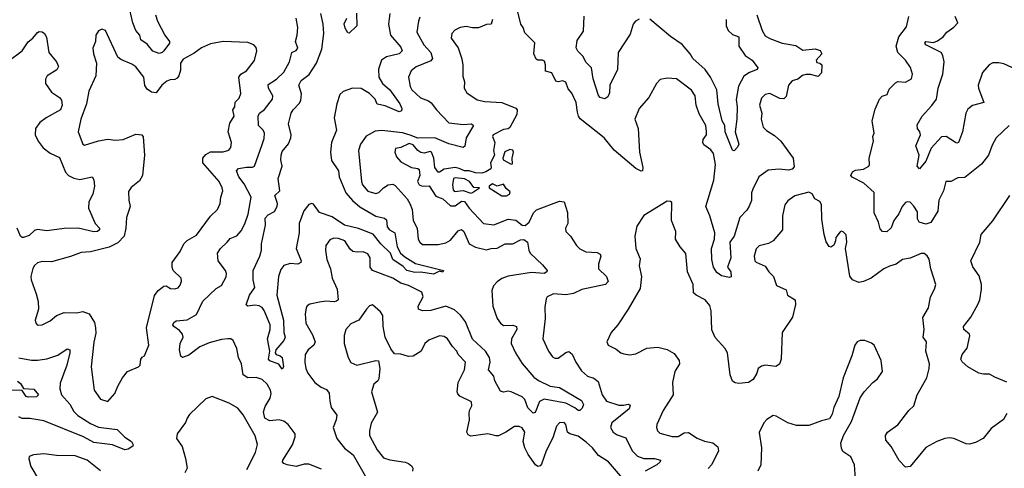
# Model space of a CAD drawing. Extents: x 1892934 to 2008621, y 567149 to 683290.
# Tile 79 of 256: x 1909120 to 1915439, y 612894 to 615775. Entities that reach past the tile are written whole.
import ezdxf

# ---------------------------------------------------------------- set-up
doc = ezdxf.new("R2010")
doc.units = 0

msp = doc.modelspace()

# ---------------------------------------------------------------- linework, layer by layer
at = {"layer": '0CON20XD'}
for points in [[(1909991, 615805), (1910004.2, 615765), (1910051, 615675), (1910081.8, 615635), (1910080.5, 615625), (1910045, 615575.4), (1910035, 615563.8), (1910015, 615556.9), (1909975, 615572.5), (1909937.1, 615617.1), (1909897.1, 615645), (1909890, 615675), (1909865.9, 615705), (1909845.3, 615755), (1909817.1, 615875)], [(1911495.6, 615815), (1911486.8, 615746.8), (1911499.4, 615675), (1911565, 615599.2), (1911574.3, 615575), (1911555.7, 615555), (1911473.6, 615536.4), (1911441.1, 615515), (1911422.7, 615457.3), (1911423.8, 615405), (1911447.3, 615365), (1911495.4, 615325), (1911560, 615235), (1911571.8, 615205), (1911569.8, 615190.2), (1911555, 615183.3), (1911465, 615221.3), (1911415, 615232.9), (1911401.1, 615265), (1911365, 615301.2), (1911312, 615332), (1911255, 615334.8), (1911196.8, 615313.2), (1911175, 615294.4), (1911155.2, 615234.8), (1911138.8, 615145), (1911152.8, 615065), (1911121.4, 614985), (1911114.7, 614924.7), (1911121.3, 614871.3), (1911166.9, 614805), (1911169.4, 614765), (1911212.5, 614662.5), (1911255, 614612.5), (1911301.9, 614571.9), (1911405, 614512.6), (1911460.5, 614500.5), (1911475, 614488.8), (1911477.7, 614445), (1911493.5, 614425), (1911527.5, 614405), (1911541.5, 614315), (1911564.5, 614275), (1911591, 614251), (1911659.2, 614209.2), (1911840, 614165), (1911836.4, 614153.6), (1911815, 614160), (1911775, 614140), (1911695, 614153.2), (1911655, 614150.4), (1911605, 614164.6), (1911580.6, 614190.6), (1911515.5, 614235), (1911500, 614275), (1911436.9, 614335), (1911387.6, 614397.6), (1911295, 614434.7), (1911205, 614456.1), (1911125, 614509.6), (1911045, 614535.5), (1911005, 614589.2), (1910995, 614594.2), (1910975, 614587.5), (1910942.9, 614547.1), (1910913.8, 614465), (1910913.2, 614405), (1910893.8, 614305), (1910926.9, 614225), (1910924.3, 614215.7), (1910905.5, 614204.5), (1910855, 614208.2), (1910814.7, 614195.3), (1910795, 614170.8), (1910780, 614125), (1910769.7, 614005), (1910813.2, 613845), (1910815.9, 613765.9), (1910823.1, 613735), (1910815.8, 613715), (1910763.8, 613655), (1910758.8, 613635), (1910765, 613623.8), (1910792.5, 613615), (1910803.8, 613605), (1910812.5, 613545), (1910805, 613530), (1910782.5, 613562.5), (1910725, 613583.3), (1910715.8, 613595), (1910724.3, 613645), (1910709.2, 613725), (1910728.1, 613785), (1910727.5, 613815), (1910687.8, 613907.8), (1910675, 613925.8), (1910657.3, 613937.3), (1910627.9, 613942.1), (1910584.2, 613934.2), (1910573.9, 613943.9), (1910593.8, 614005), (1910630, 614055), (1910618.5, 614105), (1910617.9, 614165), (1910660.6, 614255), (1910672, 614295), (1910670.8, 614335), (1910697.1, 614455), (1910695, 614500), (1910715, 614522.5), (1910755, 614543.1), (1910773.1, 614575), (1910774.3, 614595), (1910756.7, 614645), (1910788.4, 614675), (1910778.5, 614755), (1910804.4, 614835), (1910795.3, 614875), (1910797.2, 614905), (1910805, 614928.6), (1910845, 614978), (1910859.6, 615015), (1910861.8, 615035), (1910845.5, 615105), (1910862.2, 615175), (1910874.1, 615195.9), (1910913.5, 615236.5), (1910923.2, 615256.7), (1910928.4, 615298.4), (1910910.7, 615355), (1910926.2, 615385), (1910977.7, 615422.3), (1910996.8, 615453.2), (1911024.6, 615495), (1911058.5, 615585), (1911071.2, 615685), (1911067.5, 615745), (1911051.8, 615815)], [(1911282.4, 615817.6), (1911283.8, 615735), (1911235, 615688.8), (1911225, 615690), (1911209.4, 615719.4), (1911201.7, 615748.3), (1911218.8, 615785)], [(1913850, 615805), (1913885.4, 615705.4), (1913905, 615670.8), (1913934.6, 615654.6), (1914014.1, 615624.1), (1914100.6, 615609.4), (1914145, 615578.8), (1914225, 615588.2), (1914257.2, 615577.2), (1914268.6, 615555), (1914230.7, 615515), (1914235, 615500), (1914255, 615495.5), (1914267.5, 615485), (1914265, 615433.3), (1914245, 615410), (1914195, 615423.6), (1914165, 615422.1), (1914144.7, 615415.3), (1914115, 615393.1), (1914078.3, 615381.7), (1914054.5, 615355), (1914038, 615282), (1914025, 615265.7), (1913998.9, 615268.9), (1913935, 615300), (1913903.3, 615295), (1913879.7, 615270.3), (1913868.6, 615225), (1913882.9, 615175), (1913879.4, 615135), (1913892.2, 615085), (1913912.8, 615062.8), (1913965, 615030.5), (1914004.6, 614995), (1914084.7, 614885), (1914090.1, 614829.9), (1914076.7, 614815), (1914055, 614808.9), (1913995.2, 614814.8), (1913922.7, 614807.3), (1913863.3, 614765), (1913824.7, 614685.3), (1913817.5, 614662.5), (1913815.7, 614614.3), (1913802.1, 614577.9), (1913787.5, 614552.5), (1913741.1, 614505), (1913704.7, 614385), (1913677.9, 614345), (1913684.7, 614245), (1913663.5, 614185), (1913683.8, 614155), (1913687, 614123), (1913675, 614120), (1913625, 614129.2), (1913595, 614151.9), (1913573.6, 614185), (1913562.8, 614235), (1913560.7, 614305), (1913578.8, 614365), (1913581.5, 614405), (1913548.2, 614515), (1913522.5, 614575), (1913575.4, 614745), (1913585.3, 614845), (1913571.8, 614915), (1913555, 614937.9), (1913511.2, 614971.2), (1913503.3, 614985), (1913506.7, 615005), (1913528, 615035), (1913527.1, 615057.1), (1913523.1, 615095), (1913480.6, 615170.6), (1913461.5, 615225), (1913454.4, 615285), (1913432.4, 615322.4), (1913335, 615394), (1913275, 615399.2), (1913229.5, 615390.5), (1913206.2, 615365), (1913157.1, 615275), (1913095.6, 615205), (1913068.6, 615135), (1913088.5, 615075), (1913096.8, 614925), (1913118.5, 614825), (1913118, 614805), (1913108, 614802), (1913075, 614819.1), (1912936.2, 614936.2), (1912871.8, 615015), (1912717.9, 615137.9), (1912705.6, 615155), (1912699.4, 615180.6), (1912691.9, 615241.9), (1912663.4, 615303.4), (1912640.7, 615330.7), (1912625, 615372.5), (1912605, 615381.5), (1912575, 615376.4), (1912560, 615380), (1912535, 615433.3), (1912494.2, 615445), (1912495.2, 615485), (1912487.4, 615507.4), (1912475, 615515.8), (1912444.6, 615514.6), (1912435, 615521.2), (1912420, 615555), (1912426.4, 615626.4), (1912361.2, 615691.2), (1912351.2, 615725), (1912336, 615745), (1912316.2, 615825)], [(1911057.5, 612887.5), (1910975, 612920), (1910945, 612920.4), (1910895, 612905.3), (1910836.4, 612916.4), (1910815.4, 612925.4), (1910807.1, 612935), (1910809.4, 612945), (1910871.2, 613045), (1910887.9, 613095), (1910886.8, 613115), (1910843.9, 613173.9), (1910815, 613197.1), (1910785, 613205.4), (1910725, 613198.6), (1910693.9, 613215), (1910684, 613256), (1910695, 613291.4), (1910727.1, 613345), (1910733.4, 613375), (1910729.7, 613395), (1910707.1, 613435), (1910675, 613464.6), (1910637.6, 613477.6), (1910585, 613474.8), (1910553.9, 613495), (1910543.3, 613565), (1910524.4, 613605), (1910513.6, 613663.6), (1910490.8, 613715), (1910475.5, 613725.5), (1910455, 613725.6), (1910415, 613721.1), (1910335, 613699.2), (1910275, 613673.1), (1910205, 613620), (1910165, 613604.2), (1910153.6, 613613.6), (1910144.7, 613655.3), (1910149.3, 613695), (1910168.2, 613735), (1910164.1, 613755), (1910145, 613778.2), (1910109.4, 613805), (1910103.5, 613815), (1910109.4, 613830.6), (1910125, 613840), (1910195, 613847.1), (1910255, 613881.5), (1910295, 613967.8), (1910381.8, 614048.2), (1910415, 614068.1), (1910445, 614123.3), (1910448.1, 614145), (1910441.4, 614165), (1910392.9, 614225), (1910390, 614275), (1910408.9, 614305), (1910452.2, 614345), (1910470.2, 614369.8), (1910512.5, 614387.5), (1910541.9, 614418.1), (1910565, 614464), (1910585.3, 614525), (1910606.2, 614635), (1910559.5, 614719.5), (1910525.3, 614765), (1910512.1, 614805), (1910525, 614818), (1910575, 614827.8), (1910613.1, 614826.9), (1910626.3, 614833.7), (1910676.5, 614973.5), (1910688.9, 615011.1), (1910690, 615045), (1910683.5, 615065), (1910652.2, 615095), (1910650, 615155), (1910659.4, 615175), (1910691.2, 615198.8), (1910742.7, 615265), (1910745.4, 615285.4), (1910716.5, 615335), (1910715, 615358.8), (1910767.8, 615392.2), (1910815, 615438.6), (1910851.5, 615505), (1910866.4, 615563.6), (1910895, 615576.9), (1910905, 615590.8), (1910888.9, 615635), (1910900.4, 615675), (1910904.5, 615725), (1910893.5, 615783.5)], [(1911688.9, 615791.1), (1911678.5, 615765), (1911668.2, 615695), (1911713.6, 615613.6), (1911757.7, 615565), (1911769.4, 615525), (1911758.7, 615511.3), (1911665, 615471.8), (1911632.7, 615447.3), (1911615.5, 615405), (1911626.9, 615345), (1911636.2, 615325), (1911692.1, 615272.1), (1911743.9, 615253.9), (1911761.5, 615241.5), (1911795.3, 615195.3), (1911875, 615113.3), (1911965, 615101.9), (1912020, 615105), (1912032, 615095), (1911985.4, 615015), (1911976.7, 614963.3), (1911965.4, 614954.6), (1911875, 614976.9), (1911785, 615015.7), (1911675, 615013.9), (1911626, 615034), (1911577.2, 615047.2), (1911445, 615062.9), (1911401.1, 615058.9), (1911343.1, 615026.9), (1911307.5, 614975), (1911294.6, 614935), (1911312.8, 614735), (1911319.1, 614715), (1911355, 614674.4), (1911405, 614658.9), (1911425, 614664.3), (1911455, 614695.6), (1911485, 614714.5), (1911515, 614718.5), (1911528.8, 614708.8), (1911605.7, 614625), (1911624.4, 614595), (1911637.8, 614555), (1911645.6, 614485), (1911670.6, 614435), (1911677.1, 614365), (1911687.5, 614345), (1911705, 614330.6), (1911805, 614330.9), (1911855, 614342.3), (1911885, 614359.6), (1911935, 614417.8), (1911955, 614427.5), (1911970.5, 614415), (1912004.6, 614334.6), (1912045, 614313.5), (1912115, 614295.8), (1912145, 614305.5), (1912185, 614306.5), (1912235, 614334.4), (1912285, 614336.2), (1912335, 614361.4), (1912355, 614362), (1912379.2, 614345), (1912386.9, 614295), (1912397.1, 614275), (1912475, 614201.1), (1912504.2, 614165), (1912503.8, 614155), (1912485, 614144.6), (1912405, 614151.1), (1912255, 614128.4), (1912215, 614113.6), (1912185, 614091.8), (1912160, 614065), (1912150.9, 614035), (1912157.4, 613935), (1912185, 613855.6), (1912205, 613825.5), (1912225, 613810.4), (1912285, 613813.8), (1912308.1, 613805), (1912311.5, 613785), (1912276.9, 613725), (1912273.9, 613695), (1912301.5, 613635), (1912345, 613567.1), (1912419.9, 613479.9), (1912448.6, 613458.6), (1912525, 613421.6), (1912585, 613413.6), (1912725, 613328.9), (1912737.6, 613302.4), (1912729.7, 613280.3), (1912715.8, 613264.2), (1912705, 613264.3), (1912682.4, 613282.4), (1912625, 613311.8), (1912485, 613336.8), (1912455, 613323.5), (1912427.7, 613252.3), (1912415, 613247.5), (1912382, 613282), (1912361.3, 613335), (1912345, 613352.5), (1912274.6, 613384.6), (1912255, 613388.1), (1912225, 613382.5), (1912205, 613390), (1912169.5, 613455), (1912163.3, 613485), (1912128.8, 613525), (1912139.2, 613575), (1912135, 613605.6), (1912108.6, 613645), (1912025, 613723.1), (1911982, 613835), (1911948.1, 613878.1), (1911910.6, 613910.6), (1911855, 613933.9), (1911757.5, 613907.5), (1911705, 613905.6), (1911680, 613915), (1911677.1, 613935), (1911708.6, 613995), (1911700, 614025), (1911615, 614067.5), (1911565, 614082.5), (1911515, 614115.3), (1911385, 614164.5), (1911370, 614185), (1911370, 614245), (1911355, 614271.4), (1911325, 614283.5), (1911285, 614281.1), (1911256.9, 614286.9), (1911240.5, 614300.5), (1911207.1, 614355), (1911165, 614370.3), (1911135, 614372), (1911109.3, 614360.7), (1911085.5, 614325), (1911083.1, 614295), (1911090.9, 614235), (1911114.4, 614175), (1911125.6, 614115), (1911157.5, 614045), (1911163.4, 613976.6), (1911153.6, 613966.4), (1911137.7, 613962.3), (1911085, 613966.4), (1911045, 613960.6), (1910982.1, 613947.9), (1910965, 613936.2), (1910958.3, 613921.7), (1910952.5, 613885), (1910955.6, 613825), (1910999.8, 613749.8), (1911016.7, 613705), (1911007.1, 613685), (1910971.9, 613655), (1910952.7, 613625), (1910948.8, 613575), (1910957.1, 613535), (1910969.5, 613505), (1911015, 613445.7), (1911055, 613415.6), (1911089.4, 613399.4), (1911106.5, 613376.5), (1911109.4, 613325), (1911118.9, 613285), (1911155.5, 613235), (1911151.1, 613205), (1911132.7, 613155), (1911155.3, 613085), (1911205, 613022.7), (1911260.3, 612980.3), (1911336.5, 612845)], [(1912154.4, 615775.6), (1912145, 615746.7), (1912115, 615744), (1912065, 615722.5), (1912025, 615721.4), (1911985, 615731.1), (1911947.5, 615725), (1911912.4, 615707.6), (1911893, 615687), (1911889.1, 615655), (1911934.4, 615595), (1911956.7, 615523.3), (1911963.2, 615483.2), (1911963, 615413), (1911974, 615375), (1911972.5, 615335), (1911988.8, 615305), (1912055, 615259.2), (1912105, 615248.6), (1912215, 615243.3), (1912305, 615205.7), (1912312.9, 615195), (1912309.6, 615165), (1912265, 615081.4), (1912255, 615074.4), (1912225, 615070), (1912157.8, 615035), (1912154.7, 615025), (1912170, 614985), (1912161.2, 614935), (1912166.1, 614905), (1912141.2, 614855), (1912146.7, 614825), (1912142.6, 614817.4), (1912111.8, 614798.2), (1912085, 614790), (1912045, 614790.5), (1912005, 614804.6), (1911975, 614803.3), (1911939.9, 614819.9), (1911915, 614824.4), (1911845, 614813.8), (1911815, 614795.3), (1911805, 614795.3), (1911783.8, 614825), (1911777.4, 614885), (1911763.2, 614923.2), (1911755, 614929), (1911715, 614917.5), (1911695, 614922.8), (1911674.9, 614934.9), (1911645, 614971.3), (1911620.1, 614979.9), (1911566, 614954), (1911532.1, 614947.9), (1911526.9, 614925), (1911537.4, 614895), (1911565, 614861.7), (1911634.7, 614824.7), (1911675, 614819.6), (1911683.5, 614813.5), (1911688.2, 614775), (1911672.1, 614735), (1911682.8, 614715), (1911705, 614706.3), (1911747, 614707), (1911790.6, 614640.6), (1911835, 614623.2), (1911885, 614579.3), (1911915, 614579.9), (1911955, 614609.8), (1911975, 614607), (1912004.5, 614564.5), (1912096.7, 614466.7), (1912163.5, 614456.5), (1912255, 614493.8), (1912305, 614487), (1912345, 614455.8), (1912365, 614453), (1912390.6, 614475), (1912418, 614535), (1912435.9, 614554.1), (1912585, 614610.3), (1912615, 614604.3), (1912635.6, 614535.6)], [(1913095, 615777.5), (1913072.5, 615765), (1913057.1, 615745), (1913037.4, 615682.6), (1912960.6, 615565), (1912955.5, 615455), (1912906.5, 615355), (1912904.4, 615305.6), (1912895, 615280), (1912875, 615266), (1912845, 615275.8), (1912835, 615288.8), (1912801.2, 615395), (1912789.6, 615465), (1912755, 615500), (1912735, 615540), (1912702.8, 615572.8), (1912691.8, 615595), (1912698.1, 615641.9), (1912738.8, 615701.2), (1912743.2, 615796.8)], [(1913734.5, 615605), (1913775, 615545.6), (1913820, 615515), (1913856.2, 615465), (1913853.3, 615455), (1913804.1, 615435.9), (1913767.2, 615412.8), (1913732.5, 615347.5), (1913717.7, 615262.3), (1913724.7, 615215.3), (1913723.1, 615135), (1913711.2, 615055), (1913736, 614975), (1913726.7, 614955), (1913705, 614933.3), (1913695, 614937.5), (1913646.9, 615055), (1913645.5, 615095), (1913628.5, 615125), (1913602.5, 615235), (1913593.9, 615325), (1913554.1, 615405), (1913519.3, 615455), (1913439.5, 615525), (1913423.3, 615555), (1913371.5, 615615), (1913296.3, 615666.3), (1913165, 615778.2)], [(1913655, 615776.2), (1913653.1, 615735), (1913667.5, 615705), (1913695, 615680.5), (1913735, 615663.8), (1913734.5, 615605)], [(1915470.6, 615095), (1915387.1, 615015), (1915360.2, 614969.8), (1915338.2, 614905), (1915293.3, 614846.7), (1915185, 614761.1), (1915141.7, 614758.3), (1915095, 614735.7), (1915064.3, 614735.7), (1915049.5, 614675), (1915018.5, 614615), (1915011.6, 614545), (1914967.8, 614472.2), (1914935, 614460.6), (1914893.2, 614475), (1914881.9, 614495), (1914881.7, 614541.7), (1914857.5, 614577.5), (1914835, 614602.5), (1914815, 614605.6), (1914805, 614600), (1914782.5, 614575), (1914763, 614527), (1914730.5, 614485), (1914712.7, 614437.3), (1914685, 614412.5), (1914656.7, 614415), (1914641.4, 614431.4), (1914630.8, 614475), (1914603.8, 614535), (1914604.3, 614665), (1914537.5, 614725), (1914462.9, 614762.9), (1914453.5, 614775), (1914465, 614797.2), (1914485, 614807.3), (1914535.6, 614815), (1914568.6, 614835), (1914572.9, 614845), (1914570.8, 614885), (1914598.8, 614995), (1914596, 615025), (1914603.9, 615046.1), (1914591.1, 615125), (1914610.4, 615199.6), (1914637.5, 615265), (1914655, 615282.9), (1914686.3, 615293.7), (1914701, 615329), (1914739.8, 615370.2), (1914755, 615376.7), (1914805, 615374.2), (1914843.3, 615395), (1914849.2, 615425), (1914836.8, 615466.8), (1914805.4, 615515.4), (1914755.6, 615565), (1914744.6, 615605), (1914763.1, 615665), (1914811.1, 615728.9), (1914825.5, 615795)], [(1914881.1, 614935), (1914870.6, 614965), (1914901.9, 615035), (1914896.9, 615055), (1914882, 615075), (1914880.3, 615099.7), (1914912.9, 615155), (1914975, 615223.1), (1915004.4, 615265), (1915013.9, 615335), (1915044.3, 615425), (1915052.1, 615505), (1915045.5, 615545), (1915033.3, 615563.3), (1914935, 615613.3), (1914928, 615625), (1914935, 615635.7), (1914985, 615629.2), (1915010.9, 615639.1), (1915045.7, 615664.3), (1915069.2, 615695), (1915115, 615726.7), (1915140.6, 615755), (1915124.5, 615795)], [(1909044.3, 615505.7), (1909136.1, 615573.9), (1909175, 615632.9), (1909204.3, 615655), (1909235, 615692.5), (1909245, 615698.6), (1909265, 615696), (1909280, 615685), (1909292.4, 615662.4), (1909307.1, 615565), (1909356.9, 615505), (1909369.2, 615475), (1909358.3, 615451.7), (1909296.9, 615415), (1909286.3, 615393.7), (1909285.6, 615365), (1909325, 615308.9), (1909375.7, 615275.8), (1909388.4, 615258.4), (1909391.8, 615225), (1909381.5, 615195), (1909290.8, 615145), (1909250, 615115), (1909221.2, 615075), (1909218.8, 615035), (1909237.5, 614995), (1909271.1, 614951.1), (1909315, 614917.1), (1909375, 614889.2), (1909414.4, 614795), (1909433.9, 614773.9), (1909466.9, 614756.9), (1909505, 614749.3), (1909586, 614766), (1909595.6, 614745.6), (1909600.8, 614705), (1909589.1, 614655), (1909564.4, 614604.4), (1909561.9, 614565), (1909604.6, 614465), (1909632, 614435), (1909632.5, 614425), (1909618.8, 614415), (1909595, 614411.6), (1909495, 614435.3), (1909405, 614434.1), (1909295, 614418.5), (1909235, 614428.1), (1909215, 614420), (1909180.5, 614389.5), (1909145, 614375.6), (1909135, 614375.8), (1909125.8, 614385), (1909104.6, 614435)], [(1909685, 613323.3), (1909731.4, 613375), (1909748.7, 613421.3), (1909779.2, 613475), (1909812, 613515), (1909882.5, 613545), (1909893.6, 613556.4), (1909897.5, 613595), (1909905, 613607.5), (1909920, 613615), (1909949.2, 613685), (1909934.5, 613795), (1909985, 614003.8), (1910008.6, 614035), (1910045, 614062.5), (1910060, 614065), (1910088.3, 614048.3), (1910115, 614046), (1910136.8, 614053.2), (1910149.7, 614070.3), (1910157.5, 614095), (1910156.2, 614115), (1910104.4, 614164.4), (1910097.8, 614185), (1910098.5, 614215), (1910149.5, 614285), (1910172.9, 614335), (1910195, 614357.1), (1910255, 614390.8), (1910345, 614512.9), (1910389.4, 614555), (1910405.6, 614595), (1910410, 614635), (1910423.1, 614675), (1910420, 614695), (1910399.4, 614735), (1910295.6, 614855), (1910294.4, 614885), (1910315, 614909.4), (1910345, 614926.4), (1910425, 614926), (1910462.2, 614937.8), (1910475, 614953.8), (1910480, 614985), (1910458.2, 615055), (1910468.8, 615111.2), (1910496.7, 615155), (1910487.5, 615195), (1910501.2, 615215), (1910502.1, 615245), (1910528.3, 615271.7), (1910538.6, 615301.4), (1910526.5, 615405), (1910539.4, 615425), (1910575, 615445.5), (1910627.5, 615512.5), (1910641.4, 615575), (1910636.9, 615596.9), (1910622.7, 615612.7), (1910585, 615627.5), (1910425, 615634.4), (1910345, 615618.9), (1910286.2, 615595), (1910240.2, 615559.8), (1910168.8, 615521.2), (1910152.5, 615495), (1910151.1, 615451.1), (1910142.2, 615415), (1910131, 615399), (1910115, 615390), (1910085, 615389.3), (1910065, 615379.3), (1910033.1, 615355), (1909995, 615305.7), (1909965, 615310), (1909938.8, 615328.8), (1909922.1, 615352.1), (1909916.7, 615405), (1909865, 615472.2), (1909839.5, 615489.5), (1909768.9, 615518.9), (1909749.2, 615535), (1909670, 615705), (1909646.4, 615713.6), (1909625, 615703.3), (1909608, 615675), (1909606.7, 615635), (1909588.3, 615591.7), (1909592.5, 615555), (1909613.1, 615495), (1909608.2, 615415), (1909563.8, 615316.2), (1909547.9, 615235), (1909512.7, 615135), (1909494.4, 615055), (1909524.3, 614975), (1909535, 614968), (1909625.8, 614995.8), (1909685, 615007.8), (1909735, 615001.4), (1909785, 615005.7), (1909865, 615040.5), (1909903.3, 615035), (1909913.3, 615023.3), (1909920.4, 614905), (1909908.1, 614775), (1909889.3, 614740.7), (1909835, 614696), (1909818.8, 614671.2), (1909820, 614615), (1909827.8, 614575), (1909805.7, 614504.3), (1909801.4, 614435), (1909791.4, 614385), (1909748.8, 614341.2), (1909695, 614313.3), (1909575, 614283.8), (1909515, 614279.5), (1909445, 614252.9), (1909325, 614219.2), (1909265, 614222), (1909235, 614213.8), (1909215, 614196.7), (1909205, 614177.5), (1909190.8, 614125), (1909192.9, 614105), (1909225.9, 614014.1), (1909239.4, 613965), (1909240.8, 613915), (1909218.8, 613845), (1909223.3, 613825), (1909235, 613813.8), (1909265, 613814), (1909315, 613840.8), (1909355, 613875.6), (1909405, 613894.5), (1909485, 613892.9), (1909525, 613900.5), (1909565.5, 613885), (1909599.5, 613829.5), (1909606.7, 613795), (1909608.3, 613761.7), (1909595.8, 613704.2), (1909579.2, 613545), (1909598.6, 613395), (1909637.7, 613337.7), (1909685, 613323.3)], [(1915515, 615455.4), (1915435, 615490.6), (1915405, 615497.6), (1915365, 615496.6), (1915342.7, 615485), (1915298.9, 615435), (1915271.5, 615355), (1915272.5, 615335), (1915307, 615243), (1915235, 615224.6), (1915205, 615199.5), (1915192.4, 615175), (1915170, 615055), (1915145, 614986.7), (1915135, 614982), (1915125, 614985.8), (1915065, 615025.6), (1915035, 615022.1), (1914969.5, 614950.5), (1914935, 614865.6), (1914895, 614816.7), (1914880.8, 614835), (1914893.5, 614905), (1914881.1, 614935)], [(1912275, 614846.2), (1912281.7, 614848.3), (1912281.1, 614885), (1912290, 614925), (1912285, 614935.8), (1912265, 614941.1), (1912233.8, 614926.2), (1912220.4, 614885), (1912223.8, 614875), (1912275, 614846.2)], [(1912015, 614660), (1912025, 614664), (1912070, 614695), (1912035, 614697.5), (1912006.2, 614735), (1911975, 614752.9), (1911915, 614758.9), (1911903.1, 614755), (1911897.8, 614715), (1911902.5, 614682.5), (1911911.1, 614671.1), (1911965, 614678.2), (1912015, 614660)], [(1912215, 614642.9), (1912245, 614643.3), (1912262.5, 614655), (1912268.3, 614668.3), (1912241.1, 614691.1), (1912225, 614719.4), (1912185, 614705.7), (1912155, 614720), (1912132.5, 614705), (1912133.3, 614695), (1912215, 614642.9)], [(1915455.8, 613245), (1915433.2, 613206.8), (1915355, 613150), (1915302.9, 613085), (1915255, 613060), (1915215, 613049.2), (1915195, 613050), (1915115, 613084.4), (1915085, 613088.9), (1915057.5, 613085), (1915005, 613066.5), (1914935, 613026.7), (1914833.9, 612906.1), (1914805, 612900), (1914765, 612944), (1914713.2, 613033.2), (1914678.8, 613075), (1914676, 613105), (1914688.8, 613125), (1914755, 613171.9), (1914826.7, 613265), (1914858.9, 613295), (1914880, 613365), (1914941.5, 613475), (1914957.1, 613535), (1914958, 613565), (1914935.8, 613645), (1914938.9, 613705), (1914918.6, 613735), (1914924.4, 613785), (1914916.9, 613863.1), (1914951.9, 613925), (1914964.6, 613995.4), (1914991.4, 614045), (1915000, 614075), (1914968.1, 614175), (1914956.6, 614236.6), (1914945, 614258.8), (1914925, 614274.2), (1914905, 614274.2), (1914835, 614244), (1914785, 614234.2), (1914745, 614204.2), (1914702.3, 614192.3), (1914666, 614175), (1914585, 614115.7), (1914535, 614092.5), (1914505, 614086), (1914463.8, 614105), (1914447.3, 614127.3), (1914418.8, 614305), (1914428, 614345), (1914423.9, 614393.9), (1914405, 614413.3), (1914395, 614417.5), (1914385, 614412.5), (1914357.5, 614375), (1914356.4, 614353.6), (1914345, 614327.5), (1914326.4, 614313.6), (1914315, 614317.5), (1914295, 614347.5), (1914281.9, 614395), (1914267, 614493), (1914265, 614587.5), (1914255, 614606.2), (1914223.6, 614623.6), (1914206.4, 614656.4), (1914185, 614666.2), (1914095, 614642.5), (1914048.8, 614611.2), (1914030, 614585), (1914015.6, 614514.4), (1914016, 614425), (1913955.4, 614354.6), (1913925, 614337.5), (1913865, 614322), (1913846.3, 614303.7), (1913834.4, 614255), (1913836.9, 614226.9), (1913846.9, 614216.9), (1913905, 614192.5), (1913927.5, 614155), (1913957.1, 614125), (1913977.3, 614067.3), (1914039.5, 614039.5), (1914047.5, 614005), (1914095.8, 613975.8), (1914099.2, 613945), (1914079.2, 613865), (1914014.3, 613765), (1914007.8, 613595), (1913996.9, 613563.1), (1913972.6, 613547.4), (1913905, 613555.6), (1913880.5, 613549.5), (1913860, 613535), (1913850.6, 613505), (1913827.5, 613465), (1913796.7, 613445), (1913735, 613437.5), (1913711.7, 613441.7), (1913695, 613452.9), (1913680.4, 613495), (1913662.5, 613635), (1913645.7, 613665), (1913583.3, 613733.3), (1913563, 613783), (1913557.5, 613905), (1913549.8, 613939.8), (1913518.9, 613975), (1913460.8, 614005), (1913445, 614021.2), (1913442.5, 614075), (1913405.6, 614155), (1913395, 614273.3), (1913358.6, 614315), (1913328.6, 614365), (1913331.1, 614415), (1913302.5, 614485), (1913305, 614600), (1913297, 614607), (1913275, 614610), (1913125, 614517.1), (1913081.4, 614448.6), (1913067.1, 614385), (1913074.5, 614305), (1913101.7, 614238.3), (1913096.2, 614195), (1913111.1, 614125), (1913101.3, 614048.7), (1913024.4, 613915), (1912958.8, 613815), (1912916.2, 613765), (1912888.8, 613705), (1912897.5, 613685), (1912948.3, 613658.3), (1912977.5, 613635), (1912998, 613628), (1913035, 613622), (1913075, 613628), (1913144.2, 613665.8), (1913215, 613671.4), (1913275, 613657.1), (1913320, 613630), (1913352, 613585), (1913354, 613565), (1913324.4, 613515), (1913309.5, 613445), (1913312.9, 613365), (1913250.5, 613265), (1913208.1, 613175), (1913206.9, 613155), (1913214.2, 613135), (1913229.1, 613119.1), (1913307.6, 613097.6), (1913345, 613097.8), (1913385, 613121.8), (1913412.7, 613122.7), (1913467.1, 613087.1), (1913515, 613067.1), (1913568.2, 613058.2), (1913601.2, 613031.2), (1913604, 613005), (1913562, 612918), (1913538.3, 612891.7)], [(1915455, 613446.2), (1915378.4, 613478.4), (1915345, 613498.9), (1915305, 613498.6), (1915275.5, 613505.5), (1915205.4, 613545.4), (1915168, 613578), (1915160.5, 613595), (1915168, 613625), (1915200.8, 613665), (1915218.1, 613745), (1915215, 613756), (1915180, 613785), (1915177.5, 613805), (1915224.4, 613865), (1915268.9, 613945), (1915281.5, 613975), (1915291.9, 614045), (1915291.9, 614075), (1915278.7, 614128.7), (1915237.2, 614187.2), (1915223.3, 614225), (1915281.2, 614345), (1915291.4, 614395), (1915365, 614484), (1915475.5, 614645)], [(1912635.6, 614535.6), (1912637.1, 614465), (1912622.5, 614435), (1912626, 614415), (1912655.8, 614385), (1912693.6, 614323.6), (1912715, 614303.5), (1912754.1, 614284.1), (1912825, 614279.5), (1912845, 614268), (1912848.6, 614255), (1912834.5, 614205), (1912835.6, 614175.6), (1912885.3, 614125.3), (1912897.2, 614092.8), (1912878.8, 614075), (1912727.4, 614042.6), (1912675, 614016.2), (1912625, 614006.9), (1912545.5, 614014.5), (1912505, 613995.8), (1912497.9, 613982.1), (1912491.2, 613928.8), (1912493.1, 613855), (1912477.7, 613725), (1912514.3, 613645), (1912539.7, 613609.7), (1912555, 613600.8), (1912575, 613601.4), (1912625, 613637.5), (1912645, 613644.2), (1912665, 613626.2), (1912688.9, 613575), (1912725, 613519.2), (1912765, 613485.5), (1912805, 613472.1), (1912831.8, 613451.8), (1912858.2, 613365), (1912885, 613324.4), (1912965, 613299.8), (1912995, 613298.3), (1913025, 613306.6), (1913038.5, 613298.5), (1913030.5, 613275), (1912919.6, 613185), (1912912.3, 613155), (1912929.1, 613125), (1912955, 613107.9), (1913009.7, 613089.7), (1913050.8, 613005), (1913085, 612971.1), (1913125, 612956.8), (1913195, 612955.9), (1913233.3, 612945), (1913230.8, 612935), (1913210, 612915), (1913135, 612875.9)], [(1912989.3, 612829.3), (1912898.5, 612935), (1912835, 612975.8), (1912796.6, 613025), (1912755, 613062), (1912705, 613099.1), (1912650, 613115), (1912635.5, 613125), (1912624.4, 613175), (1912615, 613186.9), (1912585, 613185.5), (1912564.7, 613165.3), (1912541.5, 613088.5), (1912497.9, 613005), (1912468.8, 612921.2), (1912460.3, 612909.7), (1912445, 612905.6), (1912431.1, 612915), (1912383.1, 612983.1), (1912362.5, 613025), (1912351.6, 613065), (1912360.8, 613125), (1912345, 613152.7), (1912325, 613161.5), (1912295, 613163.1), (1912240, 613125), (1912193, 613103), (1912175, 613101.9), (1912125, 613114.4), (1912015, 613100), (1911999.1, 613109.1), (1911990.6, 613125), (1912007.3, 613205), (1912004, 613244), (1912006.7, 613265), (1912020.8, 613295), (1912019.7, 613319.7), (1911945, 613357.1), (1911931.5, 613371.5), (1911928.5, 613385), (1911934.6, 613445.4), (1911975.3, 613525), (1911980.5, 613575), (1911934.3, 613625), (1911925.5, 613645), (1911896.9, 613675), (1911865.5, 613725.5), (1911845, 613740.8), (1911815, 613744.4), (1911745, 613717.1), (1911720, 613695), (1911695.6, 613645), (1911645, 613613.1), (1911615, 613612.2), (1911565, 613625.7), (1911525, 613628.8), (1911501.7, 613661.7), (1911465.6, 613735), (1911452.9, 613805), (1911449.4, 613875), (1911435, 613898.8), (1911385, 613942.5), (1911365, 613936.7), (1911345, 613916.2), (1911296.2, 613845), (1911245, 613822.5), (1911212.5, 613785), (1911203, 613747), (1911203.3, 613695), (1911227.1, 613605), (1911245, 613574), (1911283.9, 613556.1), (1911405, 613586.9), (1911423.6, 613583.6), (1911432, 613535), (1911425, 613467.5), (1911419.2, 613455), (1911392.9, 613435), (1911378.8, 613385), (1911415.8, 613255), (1911375.5, 613184.5), (1911364.3, 613135), (1911364.5, 613105), (1911415, 613012), (1911455, 612961.9), (1911495, 612947.5), (1911593.3, 612933.3), (1911615.4, 612925.4), (1911637.5, 612907.5), (1911643.3, 612895), (1911640.9, 612875)], [(1914485.8, 612795), (1914477.1, 612915), (1914455, 612966.7), (1914402.4, 613002.4), (1914393.4, 613023.4), (1914390.6, 613055), (1914406.4, 613103.6), (1914458.6, 613195), (1914514.5, 613345.5), (1914540, 613385), (1914594.3, 613445), (1914625, 613468.6), (1914657.8, 613515), (1914648.9, 613585), (1914603.3, 613685), (1914587.7, 613697.7), (1914545, 613714), (1914515, 613713.8), (1914494.2, 613705.8), (1914480, 613685), (1914461.4, 613615), (1914405.4, 613474.6), (1914376.7, 613355), (1914345.5, 613285), (1914335, 613241.2), (1914317.9, 613212.1), (1914265, 613198.8), (1914185, 613167.5), (1914105, 613167.5), (1914050, 613185), (1913975, 613227.5), (1913955, 613232.5), (1913915, 613206.7), (1913896.2, 613185), (1913866.4, 613123.6), (1913880.6, 613025), (1913875.7, 612915), (1913857.5, 612875)], [(1909115, 613602.1), (1909195, 613587.5), (1909235, 613587.3), (1909295, 613596.7), (1909365, 613620.9), (1909425, 613661.8), (1909441.4, 613655), (1909442.5, 613635), (1909422.8, 613555), (1909378.8, 613441.2), (1909376.9, 613405), (1909389.2, 613365), (1909442.3, 613305), (1909467.6, 613257.6), (1909492.9, 613232.9), (1909575, 613181.6), (1909625, 613158), (1909745, 613141.9), (1909795, 613093.5), (1909837.5, 613065), (1909848, 613045), (1909846, 613035), (1909815, 613016.9), (1909795, 613013.3), (1909715, 613043.8), (1909595, 613058.4), (1909530, 613095), (1909275, 613199.2), (1909185, 613214.4), (1909135, 613214.5), (1909113.5, 613223.5)], [(1909105, 613453.5), (1909125, 613438.6), (1909145, 613406.7), (1909211.3, 613401.3), (1909240, 613365), (1909226.8, 613353.2), (1909175, 613350), (1909162, 613355), (1909135, 613393.3), (1908975, 613398.1)], [(1910577.1, 612885), (1910633.3, 612995), (1910645.5, 613045.5), (1910631.7, 613101.7), (1910555, 613236.2), (1910519.7, 613279.7), (1910465, 613312.5), (1910355, 613353.8), (1910315, 613340.8), (1910210.3, 613239.7), (1910194.1, 613215.9), (1910185, 613187.5), (1910130, 613115), (1910126.7, 613085), (1910163, 613033), (1910185, 612957.5), (1910194.3, 612895), (1910179.2, 612865)], [(1909637.4, 612877.4), (1909552, 612945), (1909475, 612973.1), (1909355, 612975.6), (1909275, 612985.7), (1909208.8, 612981.2), (1909180.7, 612969.3), (1909177.5, 612955), (1909191.2, 612905), (1909244.3, 612815)]]:
    msp.add_lwpolyline(points, dxfattribs=at)

doc.saveas('drawing.dxf')
